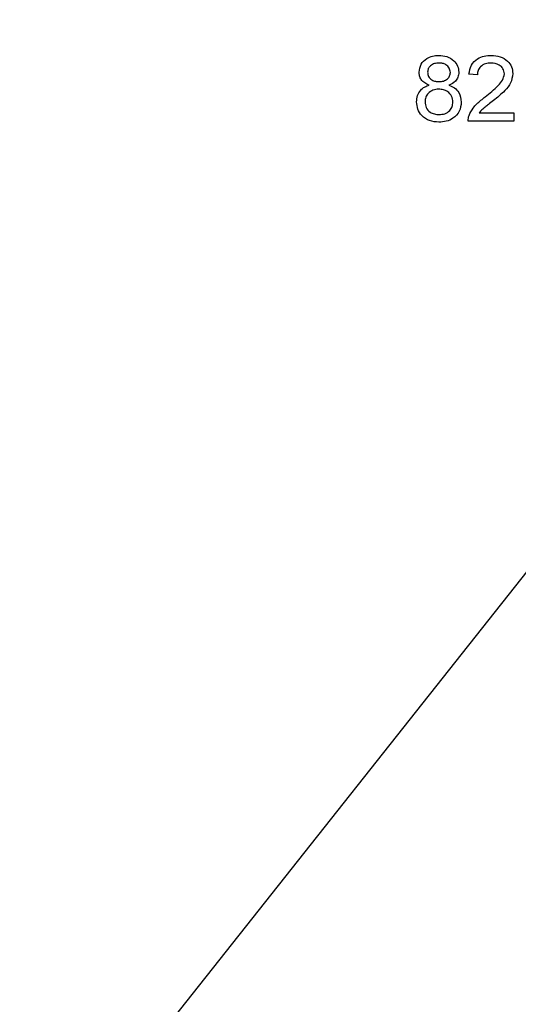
# Model space of a CAD drawing. Header units: inches. Extents: x 1880 to 2363, y -453 to -54.
# Tile 233 of 256: x 2038.996 to 2039.627, y -425.91 to -424.665. Entities that reach past the tile are written whole.
import ezdxf

# ---------------------------------------------------------------- set-up
doc = ezdxf.new("R2010")
doc.units = ezdxf.units.IN
doc.header["$LTSCALE"] = 0.5
doc.header["$MEASUREMENT"] = 0
doc.layers.add('DSS-M-S', color=53, linetype='Continuous')
doc.layers.add('SID-M-S', color=105, linetype='Continuous')

msp = doc.modelspace()

# ---------------------------------------------------------------- linework, layer by layer
at = {"layer": 'DSS-M-S', "linetype": 'Continuous', "lineweight": 25}
for p, q in [((2039.57477, -424.73468), (2039.56408, -424.73361)), ((2039.57692, -424.78275), (2039.62071, -424.78275)), ((2039.62071, -424.78275), (2039.62071, -424.79344)), ((2039.62071, -424.79344), (2039.56302, -424.79344))]:
    msp.add_line(p, q, dxfattribs=at)
for points, knots in [([(2039.50105, -424.73112), (2039.50154, -424.7277), (2039.50252, -424.72085), (2039.50978, -424.71393), (2039.51795, -424.71053), (2039.52332, -424.71025), (2039.52601, -424.71011)], [0, 0, 0, 0, 0.2787758, 0.558282, 0.7789116, 1, 1, 1, 1]), ([(2039.52601, -424.71011), (2039.52947, -424.71034), (2039.53639, -424.71082), (2039.54483, -424.71597), (2039.55037, -424.72323), (2039.55097, -424.72867), (2039.55126, -424.73139)], [0, 0, 0, 0, 0.28058089, 0.56011841, 0.78014518, 1, 1, 1, 1]), ([(2039.56408, -424.73361), (2039.56478, -424.72979), (2039.56617, -424.72217), (2039.57405, -424.71412), (2039.58338, -424.71056), (2039.58941, -424.71026), (2039.59243, -424.71011)], [0, 0, 0, 0, 0.2799808, 0.5585691, 0.7790103, 1, 1, 1, 1]), ([(2039.59243, -424.71011), (2039.59618, -424.71034), (2039.60367, -424.71081), (2039.61287, -424.71631), (2039.61873, -424.72428), (2039.61934, -424.73016), (2039.61964, -424.73311)], [0, 0, 0, 0, 0.2807042, 0.5600608, 0.7800099, 1, 1, 1, 1]), ([(2039.52616, -424.71972), (2039.52422, -424.71982), (2039.52037, -424.72003), (2039.51555, -424.72268), (2039.51231, -424.72663), (2039.51193, -424.72966), (2039.51173, -424.73117)], [0, 0, 0, 0, 0.2808836, 0.5604711, 0.7804584, 1, 1, 1, 1]), ([(2039.54058, -424.73167), (2039.54029, -424.72971), (2039.53971, -424.72578), (2039.53552, -424.7218), (2039.53079, -424.71995), (2039.5277, -424.7198), (2039.52616, -424.71972)], [0, 0, 0, 0, 0.27867, 0.55815, 0.7788553, 1, 1, 1, 1]), ([(2039.5922, -424.71972), (2039.58977, -424.71987), (2039.58493, -424.72017), (2039.57886, -424.72362), (2039.57526, -424.72895), (2039.57493, -424.73277), (2039.57477, -424.73468)], [0, 0, 0, 0, 0.2807168, 0.5601077, 0.7797411, 1, 1, 1, 1]), ([(2039.60896, -424.73328), (2039.60859, -424.73104), (2039.60786, -424.72655), (2039.60153, -424.7208), (2039.59573, -424.72013), (2039.5922, -424.71972)], [0, 0, 0, 0, 0.2794972, 0.5603575, 1, 1, 1, 1]), ([(2039.5139, -424.74773), (2039.51194, -424.74693), (2039.50803, -424.74533), (2039.5037, -424.74113), (2039.50137, -424.73611), (2039.50116, -424.73279), (2039.50105, -424.73112)], [0, 0, 0, 0, 0.2802937, 0.5595601, 0.7796623, 1, 1, 1, 1]), ([(2039.51173, -424.73117), (2039.51199, -424.73318), (2039.51249, -424.73718), (2039.51674, -424.74125), (2039.52158, -424.74302), (2039.52471, -424.74316), (2039.52627, -424.74322)], [0, 0, 0, 0, 0.2791501, 0.5580545, 0.7787349, 1, 1, 1, 1]), ([(2039.52627, -424.74322), (2039.52821, -424.74312), (2039.53207, -424.74292), (2039.53692, -424.74028), (2039.54007, -424.73623), (2039.54041, -424.73319), (2039.54058, -424.73167)], [0, 0, 0, 0, 0.2808744, 0.5601769, 0.7801442, 1, 1, 1, 1]), ([(2039.55126, -424.73139), (2039.55108, -424.73346), (2039.5507, -424.73759), (2039.54657, -424.74407), (2039.54169, -424.74635), (2039.53871, -424.74773)], [0, 0, 0, 0, 0.2805914, 0.5607397, 1, 1, 1, 1]), ([(2039.58478, -424.76244), (2039.59039, -424.75788), (2039.5982, -424.75154), (2039.60722, -424.74176), (2039.60838, -424.7361), (2039.60896, -424.73328)], [0, 0, 0, 0, 0.5615701, 0.7817706, 1, 1, 1, 1]), ([(2039.61964, -424.73311), (2039.619, -424.73717), (2039.61773, -424.74531), (2039.6081, -424.75675), (2039.60002, -424.76329), (2039.59507, -424.7673)], [0, 0, 0, 0, 0.2784374, 0.5586275, 1, 1, 1, 1]), ([(2039.49784, -424.7689), (2039.49804, -424.7662), (2039.49844, -424.7608), (2039.50236, -424.75412), (2039.50784, -424.74971), (2039.51188, -424.74839), (2039.5139, -424.74773)], [0, 0, 0, 0, 0.2801693, 0.5594744, 0.7795256, 1, 1, 1, 1]), ([(2039.53871, -424.74773), (2039.5412, -424.74874), (2039.54616, -424.75075), (2039.55298, -424.75801), (2039.55391, -424.76495), (2039.55447, -424.76918)], [0, 0, 0, 0, 0.2813228, 0.5618776, 1, 1, 1, 1]), ([(2039.52589, -424.75284), (2039.5234, -424.75302), (2039.51845, -424.75337), (2039.51255, -424.75738), (2039.50904, -424.76286), (2039.5087, -424.76675), (2039.50853, -424.7687)], [0, 0, 0, 0, 0.28049003, 0.55961214, 0.77970183, 1, 1, 1, 1]), ([(2039.54378, -424.76903), (2039.54349, -424.76648), (2039.54291, -424.76139), (2039.53787, -424.75593), (2039.53187, -424.75318), (2039.52789, -424.75295), (2039.52589, -424.75284)], [0, 0, 0, 0, 0.2794974, 0.5587534, 0.7790735, 1, 1, 1, 1]), ([(2039.56422, -424.78608), (2039.56579, -424.78282), (2039.56838, -424.77746), (2039.57403, -424.77136), (2039.57924, -424.7667), (2039.58293, -424.76386), (2039.58478, -424.76244)], [0, 0, 0, 0, 0.3392958, 0.5594471, 0.7796969, 1, 1, 1, 1]), ([(2039.52616, -424.79451), (2039.52214, -424.7942), (2039.51411, -424.79358), (2039.50457, -424.78712), (2039.49872, -424.77835), (2039.49814, -424.77205), (2039.49784, -424.7689)], [0, 0, 0, 0, 0.2803934, 0.5597169, 0.7797594, 1, 1, 1, 1]), ([(2039.50853, -424.7687), (2039.5088, -424.77124), (2039.50935, -424.77629), (2039.51424, -424.78189), (2039.52031, -424.78439), (2039.52426, -424.78472), (2039.52624, -424.78489)], [0, 0, 0, 0, 0.280149, 0.5580427, 0.7789509, 1, 1, 1, 1]), ([(2039.55447, -424.76918), (2039.55396, -424.77317), (2039.55293, -424.78116), (2039.54491, -424.78958), (2039.53555, -424.79396), (2039.52929, -424.79432), (2039.52616, -424.79451)], [0, 0, 0, 0, 0.2791823, 0.5586741, 0.7791029, 1, 1, 1, 1]), ([(2039.52624, -424.78489), (2039.52874, -424.78472), (2039.53373, -424.78439), (2039.53974, -424.78044), (2039.54328, -424.77491), (2039.54362, -424.77099), (2039.54378, -424.76903)], [0, 0, 0, 0, 0.2805436, 0.5595826, 0.779608, 1, 1, 1, 1]), ([(2039.59507, -424.7673), (2039.59293, -424.76896), (2039.5894, -424.77169), (2039.58454, -424.77554), (2039.58039, -424.77879), (2039.57808, -424.78143), (2039.57692, -424.78275)], [0, 0, 0, 0, 0.3400866, 0.5601427, 0.7801586, 1, 1, 1, 1]), ([(2039.56302, -424.79344), (2039.56305, -424.79203), (2039.56311, -424.78952), (2039.56388, -424.78713), (2039.56422, -424.78608)], [0, 0, 0, 0, 0.5598885, 1, 1, 1, 1])]:
    msp.add_open_spline(points, degree=3, knots=knots, dxfattribs=at)
at = {"layer": 'SID-M-S'}
msp.add_line((2041.02744, -423.60746), (2037.48566, -428.0794), dxfattribs=at)

doc.saveas('drawing.dxf')
